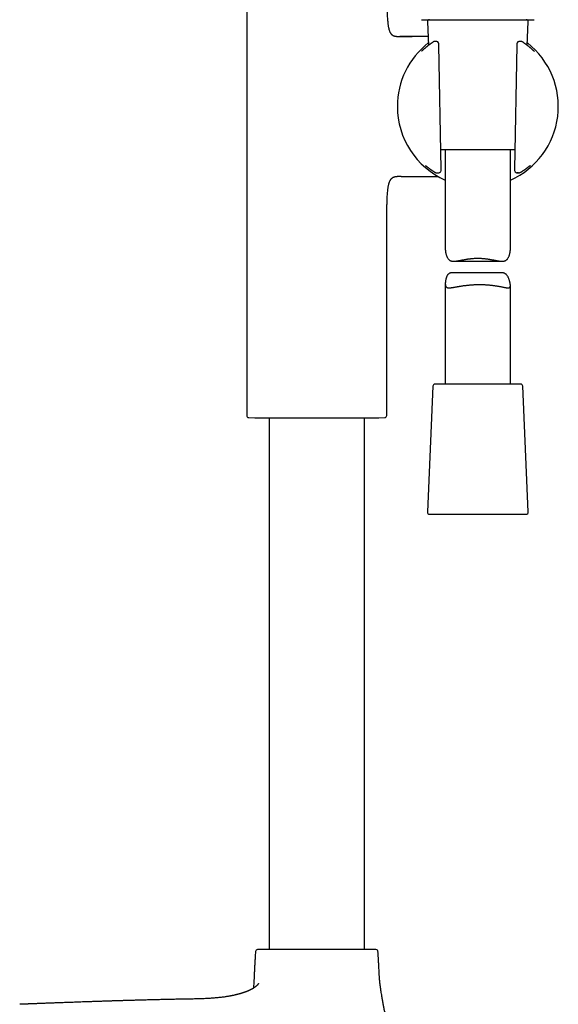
# Model space of a CAD drawing. Header units: millimetres. Extents: x 8 to 839, y 12 to 1644.
# Tile 20 of 21: x 651 to 775, y 1165 to 1392. Entities that reach past the tile are written whole.
import ezdxf

# ---------------------------------------------------------------- set-up
doc = ezdxf.new("R2010")
doc.units = ezdxf.units.MM

msp = doc.modelspace()

# ---------------------------------------------------------------- linework, layer by layer
at = {"color": 7, "linetype": 'Continuous', "lineweight": 30}
for p, q in [((703.37, 1415.37), (703.37, 1300.72)), ((745.03, 1391.42), (745.27, 1386.02)), ((768.05, 1386.02), (768.29, 1391.42)), ((738.09, 1388.1), (738.66, 1388.1)), ((738.67, 1388.1), (738.66, 1388.1)), ((738.66, 1388.1), (741.53, 1388.1)), ((738.66, 1388.1), (738.66, 1388.1)), ((746.41, 1386.85), (746.42, 1386.85)), ((746.75, 1386.94), (746.69, 1386.94)), ((746.69, 1386.94), (746.69, 1386.94)), ((747.44, 1386.81), (747.37, 1386.85)), ((765.98, 1386.87), (765.9, 1386.82)), ((766.91, 1386.85), (766.9, 1386.86)), ((767.08, 1386.73), (767.08, 1386.74)), ((748.18, 1357.48), (747.68, 1386.11)), ((765.64, 1386.11), (765.14, 1357.48)), ((765.22, 1361.95), (748.1, 1361.95)), ((749.16, 1361.95), (749.16, 1338.99)), ((764.16, 1338.99), (764.16, 1361.95)), ((744.68, 1358.25), (744.68, 1358.25)), ((738.66, 1355.8), (738.09, 1355.8)), ((738.66, 1355.8), (738.67, 1355.8)), ((738.98, 1355.8), (738.66, 1355.8)), ((738.66, 1355.8), (738.67, 1355.8)), ((738.66, 1355.8), (738.66, 1355.8)), ((747.08, 1356.65), (747.1, 1356.65)), ((747.77, 1356.68), (747.86, 1356.72)), ((765.48, 1356.71), (765.58, 1356.68)), ((766.19, 1356.65), (766.21, 1356.65)), ((766.29, 1356.65), (766.3, 1356.65)), ((735.67, 1300.72), (735.67, 1345.63)), ((751.07, 1336.26), (762.25, 1336.26)), ((761.98, 1333.63), (750.82, 1333.63)), ((749.16, 1331.14), (749.16, 1307.95)), ((764.16, 1307.95), (764.16, 1330.7)), ((746.29, 1307.47), (745.03, 1278.47)), ((757.18, 1307.95), (746.79, 1307.95)), ((766.53, 1307.95), (757.18, 1307.95)), ((768.29, 1278.47), (767.03, 1307.47)), ((703.84, 1300.22), (705.21, 1300.16)), ((705.21, 1300.16), (733.83, 1300.16)), ((708.52, 1300.16), (708.52, 1177.59)), ((730.52, 1177.59), (730.52, 1300.16)), ((733.83, 1300.16), (735.19, 1300.22)), ((745.53, 1277.95), (767.79, 1277.95)), ((733.95, 1171.51), (733.95, 1171.52))]:
    msp.add_line(p, q, dxfattribs=at)
at = {"color": 7, "linetype": 'Continuous', "lineweight": 30, "flags": 128}
msp.add_lwpolyline([(769.7, 1384.65), (769.67, 1384.67), (769.66, 1384.68)], dxfattribs=at)
at = {"color": 7, "linetype": 'Continuous', "lineweight": 30}
for centre, radius, start, end in [((745.53, 1391.45), 0.5, 90, 182.4813), ((767.79, 1391.45), 0.5, 357.5187, 90), ((746.69, 1386.44), 0.5, 90, 123.7556), ((747.1, 1386.43), 0.5, 57.5809, 89.0518), ((747.17, 1386.39), 0.5, 1.6103, 57.5809), ((766.15, 1386.39), 0.5, 119.282, 178.3057), ((766.22, 1386.43), 0.5, 90.9389, 119.282), ((766.63, 1386.44), 0.5, 56.5683, 91.0345), ((766.8, 1386.32), 0.5, 55.6203, 55.9415), ((756.66, 1371.95), 18.56, 127.9696, 180), ((756.66, 1371.95), 18.56, 293.8381, 52.0304), ((756.66, 1371.95), 18.56, 180, 246.1619), ((744.98, 1358.65), 0.5, 232.8367, 235.8542), ((768.26, 1358.6), 0.5, 306.1061, 307.4474), ((747.59, 1357.15), 0.5, 270.5884, 290.4221), ((747.68, 1357.19), 0.5, 290.4221, 0.3961), ((765.64, 1357.19), 0.5, 179.6868, 251.8365), ((765.74, 1357.15), 0.5, 251.8365, 269.4168), ((746.79, 1307.45), 0.5, 90, 177.5187), ((766.53, 1307.45), 0.5, 2.4813, 90), ((703.87, 1300.72), 0.5, 180, 267.337), ((735.17, 1300.72), 0.5, 272.663, 0), ((745.53, 1278.45), 0.5, 177.5187, 270), ((767.79, 1278.45), 0.5, 270, 2.4813), ((705.89, 1177.09), 0.5, 90, 176.5802), ((733.15, 1177.09), 0.5, 3.4198, 90)]:
    msp.add_arc(centre, radius, start, end, dxfattribs=at)
for points, knots in [([(735.67, 1398.27), (735.67, 1397.94), (735.67, 1397.29), (735.68, 1396.32), (735.69, 1395.34), (735.71, 1394.5), (735.74, 1393.78), (735.76, 1393.19), (735.79, 1392.61), (735.83, 1392.04), (735.87, 1391.55), (735.91, 1391.12), (735.96, 1390.76), (736.01, 1390.42), (736.07, 1390.11), (736.13, 1389.84), (736.19, 1389.61), (736.27, 1389.39), (736.35, 1389.18), (736.44, 1389), (736.53, 1388.85), (736.62, 1388.71), (736.73, 1388.59), (736.84, 1388.49), (736.96, 1388.39), (737.09, 1388.31), (737.24, 1388.24), (737.39, 1388.19), (737.55, 1388.15), (737.72, 1388.12), (737.9, 1388.1), (738.02, 1388.1), (738.09, 1388.1)], [0, 0, 0, 0, 0.085597, 0.171827, 0.257979, 0.343347, 0.396284, 0.448459, 0.499684, 0.549666, 0.59802, 0.631152, 0.663129, 0.693831, 0.723157, 0.74557, 0.767016, 0.787483, 0.806987, 0.825573, 0.84042, 0.854755, 0.86868, 0.882325, 0.895848, 0.909416, 0.923191, 0.937325, 0.951957, 0.967211, 0.983194, 1, 1, 1, 1]), ([(743.65, 1391.95), (743.66, 1391.95), (743.66, 1391.95), (743.7, 1391.95), (743.76, 1391.95), (743.85, 1391.95), (743.96, 1391.95), (744.1, 1391.95), (744.26, 1391.95), (744.44, 1391.95), (744.64, 1391.95), (744.87, 1391.95), (745.12, 1391.95), (745.4, 1391.95), (745.7, 1391.95), (746.01, 1391.95), (746.35, 1391.95), (746.7, 1391.95), (747.07, 1391.95), (747.46, 1391.95), (747.87, 1391.95), (748.3, 1391.95), (748.75, 1391.95), (749.21, 1391.95), (749.69, 1391.95), (750.17, 1391.95), (750.66, 1391.95), (751.17, 1391.95), (751.68, 1391.95), (752.21, 1391.95), (752.76, 1391.95), (753.31, 1391.95), (753.86, 1391.95), (754.42, 1391.95), (754.98, 1391.95), (755.54, 1391.95), (756.1, 1391.95), (756.66, 1391.95), (757.23, 1391.95), (757.8, 1391.95), (758.37, 1391.95), (758.94, 1391.95), (759.49, 1391.95), (760.04, 1391.95), (760.58, 1391.95), (761.11, 1391.95), (761.64, 1391.95), (762.16, 1391.95), (762.67, 1391.95), (763.18, 1391.95), (763.66, 1391.95), (764.14, 1391.95), (764.59, 1391.95), (765.03, 1391.95), (765.45, 1391.95), (765.86, 1391.95), (766.25, 1391.95), (766.63, 1391.95), (766.99, 1391.95), (767.33, 1391.95), (767.64, 1391.95), (767.93, 1391.95), (768.2, 1391.95), (768.45, 1391.95), (768.68, 1391.95), (768.89, 1391.95), (769.07, 1391.95), (769.23, 1391.95), (769.37, 1391.95), (769.48, 1391.95), (769.56, 1391.95), (769.62, 1391.95), (769.66, 1391.95), (769.66, 1391.95), (769.67, 1391.95)], [0, 0, 0, 0, 0.014021, 0.028007, 0.041985, 0.055982, 0.070014, 0.083766, 0.097497, 0.111233, 0.125, 0.139027, 0.153017, 0.166999, 0.180998, 0.195031, 0.208781, 0.22251, 0.236243, 0.250005, 0.264026, 0.278011, 0.291987, 0.305981, 0.320011, 0.333762, 0.347491, 0.361225, 0.37499, 0.389014, 0.403002, 0.416981, 0.430978, 0.445009, 0.45876, 0.472489, 0.486223, 0.499986, 0.514009, 0.527997, 0.541975, 0.555971, 0.570003, 0.583754, 0.597485, 0.611219, 0.624984, 0.639007, 0.652994, 0.666972, 0.680968, 0.694997, 0.708746, 0.722473, 0.736205, 0.749966, 0.763988, 0.777975, 0.791954, 0.805951, 0.819984, 0.833738, 0.847471, 0.861209, 0.874977, 0.889002, 0.90299, 0.916969, 0.930965, 0.944997, 0.958752, 0.972487, 0.986228, 1, 1, 1, 1]), ([(745.18, 1388.1), (745.05, 1388.1), (744.71, 1388.1), (744.17, 1388.1), (743.55, 1388.1), (742.96, 1388.1), (742.4, 1388.1), (741.86, 1388.1), (741.34, 1388.1), (740.84, 1388.1), (740.34, 1388.1), (739.98, 1388.1), (739.75, 1388.1), (739.63, 1388.1), (739.51, 1388.1), (739.35, 1388.1), (739.16, 1388.1), (738.94, 1388.1), (738.79, 1388.1), (738.7, 1388.1)], [0, 0, 0, 0, 0.058981, 0.157656, 0.252013, 0.343621, 0.430789, 0.514098, 0.593653, 0.669452, 0.748514, 0.823203, 0.83905, 0.855082, 0.874575, 0.898261, 0.927572, 0.961485, 1, 1, 1, 1]), ([(746.4, 1386.84), (746.36, 1386.82), (746.26, 1386.75), (746.12, 1386.65), (745.96, 1386.54), (745.8, 1386.43), (745.7, 1386.35), (745.65, 1386.32), (745.65, 1386.32)], [0, 0, 0, 0, 0.147058, 0.361918, 0.575627, 0.78787, 0.998355, 1, 1, 1, 1]), ([(747.11, 1386.93), (747.11, 1386.93), (747.04, 1386.93), (746.92, 1386.94), (746.8, 1386.94), (746.75, 1386.94)], [0, 0, 0, 0, 0.016485, 0.565416, 1, 1, 1, 1]), ([(746.75, 1386.94), (746.75, 1386.94), (746.75, 1386.94), (746.75, 1386.94), (746.75, 1386.94)], [0, 0, 0, 0, 0.617729, 1, 1, 1, 1]), ([(766.45, 1386.93), (766.39, 1386.93), (766.31, 1386.93), (766.23, 1386.93), (766.22, 1386.93)], [0, 0, 0, 0, 0.812257, 1, 1, 1, 1]), ([(766.62, 1386.94), (766.56, 1386.94), (766.51, 1386.94), (766.45, 1386.93), (766.45, 1386.93)], [0, 0, 0, 0, 0.954315, 1, 1, 1, 1]), ([(767.08, 1386.74), (767.05, 1386.76), (766.99, 1386.79), (766.94, 1386.83), (766.91, 1386.85)], [0, 0, 0, 0, 0.483886, 1, 1, 1, 1]), ([(745.65, 1386.32), (745.61, 1386.28), (745.51, 1386.21), (745.38, 1386.11), (745.25, 1386.01), (745.12, 1385.91), (745, 1385.81), (744.88, 1385.72), (744.77, 1385.63), (744.67, 1385.54), (744.57, 1385.46), (744.48, 1385.38), (744.39, 1385.3), (744.3, 1385.23), (744.22, 1385.16), (744.15, 1385.1), (744.08, 1385.04), (744.02, 1384.98), (743.96, 1384.93), (743.9, 1384.88), (743.85, 1384.83), (743.81, 1384.79), (743.77, 1384.76), (743.73, 1384.73), (743.71, 1384.71), (743.69, 1384.69), (743.67, 1384.68), (743.67, 1384.68), (743.67, 1384.68), (743.67, 1384.68)], [0, 0, 0, 0, 0.039157, 0.078156, 0.117312, 0.156431, 0.195485, 0.234446, 0.273285, 0.311977, 0.350398, 0.388493, 0.427152, 0.465758, 0.504331, 0.542878, 0.581398, 0.619883, 0.658433, 0.697355, 0.736368, 0.775193, 0.813546, 0.851057, 0.887242, 0.921525, 0.951202, 0.977968, 1, 1, 1, 1]), ([(747.68, 1386.11), (747.68, 1386.13), (747.68, 1386.18), (747.68, 1386.25), (747.68, 1386.31), (747.67, 1386.37), (747.67, 1386.39), (747.67, 1386.4)], [0, 0, 0, 0, 0.228428, 0.461938, 0.692688, 0.920483, 1, 1, 1, 1]), ([(765.65, 1386.4), (765.65, 1386.39), (765.65, 1386.35), (765.64, 1386.29), (765.64, 1386.22), (765.64, 1386.16), (765.64, 1386.12), (765.64, 1386.11)], [0, 0, 0, 0, 0.173189, 0.39477, 0.619797, 0.848532, 1, 1, 1, 1]), ([(769.65, 1384.68), (769.65, 1384.68), (769.65, 1384.68), (769.65, 1384.68), (769.64, 1384.69), (769.63, 1384.7), (769.61, 1384.72), (769.58, 1384.74), (769.55, 1384.77), (769.51, 1384.8), (769.46, 1384.84), (769.42, 1384.88), (769.36, 1384.93), (769.3, 1384.98), (769.24, 1385.04), (769.17, 1385.1), (769.09, 1385.17), (769.01, 1385.24), (768.93, 1385.31), (768.84, 1385.39), (768.74, 1385.47), (768.64, 1385.55), (768.54, 1385.64), (768.43, 1385.73), (768.31, 1385.82), (768.19, 1385.92), (768.07, 1386.01), (767.94, 1386.11), (767.8, 1386.22), (767.66, 1386.32), (767.51, 1386.43), (767.36, 1386.54), (767.23, 1386.64), (767.14, 1386.7), (767.1, 1386.72)], [0, 0, 0, 0, 0.0080882, 0.0287769, 0.0522372, 0.0783597, 0.1068466, 0.137284, 0.1692185, 0.2015059, 0.2336389, 0.2664528, 0.2997238, 0.3333009, 0.3670766, 0.4009763, 0.4349503, 0.4689669, 0.503008, 0.5370664, 0.5698642, 0.603452, 0.637241, 0.6711178, 0.7049461, 0.7385988, 0.7722626, 0.8062215, 0.8403236, 0.8745973, 0.9090713, 0.9437685, 0.9781123, 1, 1, 1, 1]), ([(744.58, 1358.33), (744.58, 1358.33), (744.58, 1358.33), (744.58, 1358.32), (744.59, 1358.32), (744.6, 1358.31), (744.62, 1358.29), (744.65, 1358.27), (744.67, 1358.26), (744.68, 1358.25), (744.68, 1358.25)], [0, 0, 0, 0, 0.019983, 0.146529, 0.288241, 0.429332, 0.594666, 0.782696, 0.995545, 1, 1, 1, 1]), ([(744.7, 1358.24), (744.71, 1358.23), (744.71, 1358.23), (744.73, 1358.22), (744.76, 1358.2), (744.79, 1358.17), (744.83, 1358.14), (744.87, 1358.11), (744.92, 1358.07), (744.98, 1358.03), (745.04, 1357.98), (745.11, 1357.93), (745.18, 1357.88), (745.26, 1357.82), (745.34, 1357.76), (745.43, 1357.69), (745.52, 1357.62), (745.62, 1357.55), (745.73, 1357.47), (745.84, 1357.4), (745.95, 1357.31), (746.07, 1357.23), (746.2, 1357.14), (746.33, 1357.06), (746.47, 1356.96), (746.62, 1356.87), (746.74, 1356.79), (746.83, 1356.74), (746.86, 1356.72)], [0, 0, 0, 0, 0.020513, 0.053278, 0.08846, 0.125455, 0.163765, 0.201974, 0.240821, 0.280463, 0.320601, 0.361, 0.40147, 0.441812, 0.481709, 0.521832, 0.562093, 0.602509, 0.643103, 0.683905, 0.724947, 0.766281, 0.806878, 0.848458, 0.890452, 0.932769, 0.975307, 1, 1, 1, 1]), ([(748.18, 1357.19), (748.18, 1357.2), (748.18, 1357.23), (748.18, 1357.29), (748.18, 1357.36), (748.18, 1357.42), (748.18, 1357.46), (748.18, 1357.48)], [0, 0, 0, 0, 0.132519, 0.354864, 0.581365, 0.81207, 1, 1, 1, 1]), ([(765.14, 1357.48), (765.14, 1357.46), (765.14, 1357.42), (765.14, 1357.35), (765.14, 1357.28), (765.14, 1357.23), (765.14, 1357.2), (765.14, 1357.19)], [0, 0, 0, 0, 0.211333, 0.446546, 0.67882, 0.907628, 1, 1, 1, 1]), ([(766.46, 1356.72), (766.5, 1356.74), (766.59, 1356.79), (766.72, 1356.88), (766.87, 1356.98), (767, 1357.07), (767.14, 1357.16), (767.27, 1357.24), (767.39, 1357.33), (767.5, 1357.41), (767.61, 1357.49), (767.71, 1357.56), (767.81, 1357.64), (767.91, 1357.7), (767.99, 1357.77), (768.08, 1357.83), (768.15, 1357.89), (768.22, 1357.94), (768.29, 1357.99), (768.35, 1358.04), (768.41, 1358.08), (768.46, 1358.12), (768.5, 1358.15), (768.54, 1358.18), (768.55, 1358.19), (768.56, 1358.19)], [0, 0, 0, 0, 0.032171, 0.079278, 0.12629, 0.173071, 0.219503, 0.265476, 0.310884, 0.355493, 0.400658, 0.445602, 0.490364, 0.53498, 0.579481, 0.623889, 0.668177, 0.712183, 0.75666, 0.801173, 0.845498, 0.889409, 0.932619, 0.974786, 1, 1, 1, 1]), ([(768.57, 1358.2), (768.57, 1358.2), (768.59, 1358.22), (768.62, 1358.24), (768.64, 1358.26), (768.64, 1358.26)], [0, 0, 0, 0, 0.061436, 0.806521, 1, 1, 1, 1]), ([(768.64, 1358.26), (768.65, 1358.26), (768.66, 1358.27), (768.69, 1358.29), (768.71, 1358.31), (768.74, 1358.33), (768.76, 1358.35), (768.77, 1358.36), (768.78, 1358.36), (768.78, 1358.36), (768.78, 1358.36), (768.78, 1358.36)], [0, 0, 0, 0, 0.021688, 0.183847, 0.333473, 0.482762, 0.632777, 0.770565, 0.893555, 0.995142, 1, 1, 1, 1]), ([(768.67, 1358.28), (768.66, 1358.28), (768.66, 1358.27), (768.65, 1358.26), (768.64, 1358.26)], [0, 0, 0, 0, 0.7660381, 1, 1, 1, 1]), ([(735.67, 1345.63), (735.67, 1345.95), (735.67, 1346.6), (735.68, 1347.57), (735.69, 1348.55), (735.71, 1349.4), (735.74, 1350.12), (735.76, 1350.71), (735.79, 1351.29), (735.83, 1351.85), (735.87, 1352.34), (735.91, 1352.77), (735.96, 1353.13), (736.01, 1353.47), (736.07, 1353.78), (736.13, 1354.05), (736.19, 1354.28), (736.27, 1354.5), (736.35, 1354.71), (736.44, 1354.89), (736.53, 1355.05), (736.62, 1355.18), (736.73, 1355.3), (736.84, 1355.41), (736.96, 1355.5), (737.09, 1355.58), (737.24, 1355.65), (737.39, 1355.7), (737.55, 1355.75), (737.72, 1355.78), (737.9, 1355.79), (738.02, 1355.8), (738.09, 1355.8)], [0, 0, 0, 0, 0.085599, 0.17183, 0.257983, 0.343352, 0.396289, 0.448463, 0.499688, 0.54967, 0.598023, 0.631155, 0.66313, 0.693832, 0.723158, 0.74557, 0.767015, 0.787482, 0.806985, 0.825571, 0.840418, 0.854753, 0.868677, 0.882323, 0.895846, 0.909414, 0.923189, 0.937324, 0.951956, 0.96721, 0.983194, 1, 1, 1, 1]), ([(738.98, 1355.8), (739.04, 1355.8), (739.15, 1355.8), (739.31, 1355.8), (739.46, 1355.8), (739.59, 1355.8), (739.71, 1355.8), (739.97, 1355.8), (740.3, 1355.8), (740.72, 1355.8), (741.07, 1355.8), (741.47, 1355.8), (741.94, 1355.8), (742.47, 1355.8), (743.02, 1355.8), (743.55, 1355.8), (744.05, 1355.8), (744.53, 1355.8), (745.02, 1355.8), (745.52, 1355.8), (746.04, 1355.8), (746.48, 1355.8), (746.82, 1355.8), (747.05, 1355.8), (747.25, 1355.8), (747.41, 1355.8), (747.5, 1355.8), (747.52, 1355.8)], [0, 0, 0, 0, 0.021229, 0.040445, 0.057687, 0.073007, 0.086605, 0.099933, 0.164225, 0.203686, 0.24453, 0.286878, 0.345947, 0.407709, 0.47228, 0.540062, 0.593565, 0.648913, 0.706098, 0.765109, 0.825936, 0.888504, 0.918189, 0.94503, 0.969037, 0.990219, 1, 1, 1, 1]), ([(746.85, 1356.72), (746.85, 1356.72), (746.88, 1356.7), (746.94, 1356.67), (747, 1356.66), (747.03, 1356.65)], [0, 0, 0, 0, 0.024442, 0.545921, 1, 1, 1, 1]), ([(747.03, 1356.65), (747.04, 1356.65), (747.06, 1356.65), (747.08, 1356.65), (747.08, 1356.65), (747.08, 1356.65)], [0, 0, 0, 0, 0.457884, 0.839791, 1, 1, 1, 1]), ([(747.11, 1356.65), (747.11, 1356.65), (747.12, 1356.65), (747.12, 1356.65), (747.12, 1356.65)], [0, 0, 0, 0, 0.403379, 1, 1, 1, 1]), ([(747.11, 1356.65), (747.11, 1356.65), (747.12, 1356.65), (747.12, 1356.65), (747.12, 1356.65)], [0, 0, 0, 0, 0.757979, 1, 1, 1, 1]), ([(747.12, 1356.65), (747.19, 1356.65), (747.35, 1356.65), (747.51, 1356.65), (747.59, 1356.65)], [0, 0, 0, 0, 0.49975, 1, 1, 1, 1]), ([(766.07, 1356.68), (766.06, 1356.68), (766.03, 1356.68), (765.98, 1356.68), (765.89, 1356.68), (765.78, 1356.68), (765.68, 1356.68), (765.64, 1356.69)], [0, 0, 0, 0, 0.093958, 0.263555, 0.437685, 0.715694, 1, 1, 1, 1]), ([(765.74, 1356.65), (765.82, 1356.65), (765.97, 1356.65), (766.12, 1356.65), (766.19, 1356.65)], [0, 0, 0, 0, 0.506179, 1, 1, 1, 1]), ([(766.2, 1356.65), (766.2, 1356.65), (766.23, 1356.65), (766.26, 1356.65), (766.29, 1356.65)], [0, 0, 0, 0, 0.020308, 1, 1, 1, 1]), ([(766.47, 1356.72), (766.47, 1356.72), (766.44, 1356.7), (766.39, 1356.68), (766.33, 1356.66), (766.3, 1356.65)], [0, 0, 0, 0, 0.025603, 0.569814, 1, 1, 1, 1]), ([(749.16, 1338.99), (749.16, 1338.98), (749.16, 1338.93), (749.17, 1338.81), (749.18, 1338.63), (749.21, 1338.41), (749.25, 1338.18), (749.31, 1337.95), (749.38, 1337.71), (749.46, 1337.48), (749.55, 1337.25), (749.66, 1337.04), (749.77, 1336.88), (749.86, 1336.76), (749.94, 1336.67), (750.02, 1336.6), (750.11, 1336.52), (750.2, 1336.46), (750.3, 1336.41), (750.4, 1336.37), (750.51, 1336.33), (750.62, 1336.31), (750.73, 1336.29), (750.85, 1336.27), (750.98, 1336.26), (751.11, 1336.26), (751.27, 1336.27), (751.44, 1336.28), (751.63, 1336.3), (751.84, 1336.33), (752.05, 1336.36), (752.27, 1336.4), (752.49, 1336.45), (752.72, 1336.49), (752.96, 1336.54), (753.2, 1336.58), (753.46, 1336.63), (753.71, 1336.68), (753.97, 1336.72), (754.24, 1336.77), (754.52, 1336.81), (754.8, 1336.84), (755.11, 1336.88), (755.47, 1336.91), (755.86, 1336.94), (756.26, 1336.96), (756.53, 1336.96), (756.66, 1336.96)], [0, 0, 0, 0, 0.006602, 0.024437, 0.054667, 0.084903, 0.115371, 0.145841, 0.176692, 0.207541, 0.23859, 0.269633, 0.299912, 0.315135, 0.330357, 0.345916, 0.361473, 0.377193, 0.392914, 0.408068, 0.423223, 0.438517, 0.453812, 0.469485, 0.485158, 0.500935, 0.516713, 0.538075, 0.559438, 0.580966, 0.602494, 0.624449, 0.646405, 0.668483, 0.690562, 0.713093, 0.735624, 0.75828, 0.780935, 0.803989, 0.827042, 0.850245, 0.873447, 0.904814, 0.936284, 0.968084, 1, 1, 1, 1]), ([(756.66, 1336.96), (756.76, 1336.96), (756.96, 1336.96), (757.26, 1336.95), (757.55, 1336.93), (757.85, 1336.91), (758.15, 1336.89), (758.45, 1336.85), (758.75, 1336.81), (759.03, 1336.77), (759.32, 1336.73), (759.59, 1336.68), (759.86, 1336.63), (760.12, 1336.58), (760.39, 1336.53), (760.65, 1336.48), (760.9, 1336.43), (761.18, 1336.38), (761.43, 1336.34), (761.66, 1336.31), (761.82, 1336.29), (761.98, 1336.27), (762.14, 1336.26), (762.29, 1336.26), (762.46, 1336.27), (762.65, 1336.29), (762.81, 1336.33), (762.93, 1336.37), (763.03, 1336.41), (763.11, 1336.46), (763.22, 1336.53), (763.34, 1336.63), (763.48, 1336.78), (763.6, 1336.94), (763.71, 1337.13), (763.81, 1337.35), (763.9, 1337.58), (763.98, 1337.82), (764.04, 1338.07), (764.09, 1338.31), (764.13, 1338.53), (764.15, 1338.71), (764.16, 1338.85), (764.16, 1338.95), (764.16, 1338.99), (764.16, 1338.99)], [0, 0, 0, 0, 0.023623, 0.047246, 0.071059, 0.094872, 0.119263, 0.143653, 0.168232, 0.192811, 0.216428, 0.240045, 0.26381, 0.287575, 0.311785, 0.335995, 0.360362, 0.384729, 0.41991, 0.437581, 0.455251, 0.473204, 0.491157, 0.509236, 0.527315, 0.553863, 0.580566, 0.594199, 0.607832, 0.621578, 0.635324, 0.661879, 0.688614, 0.715789, 0.743071, 0.774647, 0.806228, 0.838024, 0.869821, 0.902025, 0.934225, 0.955895, 0.977571, 0.999233, 1, 1, 1, 1]), ([(750.82, 1333.63), (750.81, 1333.63), (750.74, 1333.63), (750.62, 1333.62), (750.44, 1333.6), (750.29, 1333.56), (750.18, 1333.52), (750.1, 1333.48), (750.02, 1333.43), (749.92, 1333.36), (749.81, 1333.26), (749.69, 1333.12), (749.58, 1332.95), (749.49, 1332.76), (749.4, 1332.54), (749.33, 1332.31), (749.27, 1332.07), (749.22, 1331.82), (749.18, 1331.58), (749.17, 1331.37), (749.16, 1331.19), (749.16, 1331.04), (749.17, 1330.91), (749.18, 1330.8), (749.2, 1330.71), (749.22, 1330.62), (749.25, 1330.54), (749.28, 1330.47), (749.32, 1330.4), (749.37, 1330.35), (749.43, 1330.3), (749.49, 1330.25), (749.55, 1330.22), (749.62, 1330.19), (749.7, 1330.17), (749.78, 1330.15), (749.87, 1330.14), (749.97, 1330.14), (750.08, 1330.14), (750.21, 1330.14), (750.36, 1330.15), (750.52, 1330.17), (750.69, 1330.19), (750.87, 1330.22), (751.06, 1330.25), (751.26, 1330.29), (751.46, 1330.32), (751.67, 1330.36), (751.89, 1330.4), (752.12, 1330.44), (752.35, 1330.48), (752.59, 1330.52), (752.85, 1330.56), (753.1, 1330.6), (753.37, 1330.64), (753.65, 1330.67), (753.94, 1330.71), (754.24, 1330.74), (754.54, 1330.77), (754.85, 1330.8), (755.17, 1330.83), (755.49, 1330.85), (755.81, 1330.87), (756.12, 1330.88), (756.42, 1330.89), (756.73, 1330.89), (757.04, 1330.9), (757.35, 1330.89), (757.67, 1330.89), (757.98, 1330.88), (758.29, 1330.87), (758.58, 1330.85), (758.87, 1330.83), (759.15, 1330.81), (759.44, 1330.78), (759.72, 1330.75), (759.99, 1330.72), (760.26, 1330.69), (760.53, 1330.65), (760.79, 1330.61), (761.04, 1330.57), (761.28, 1330.53), (761.52, 1330.49), (761.75, 1330.45), (761.97, 1330.41), (762.19, 1330.36), (762.39, 1330.32), (762.59, 1330.28), (762.78, 1330.25), (762.96, 1330.21), (763.12, 1330.18), (763.28, 1330.16), (763.43, 1330.14), (763.56, 1330.13), (763.67, 1330.14), (763.76, 1330.14), (763.82, 1330.16), (763.89, 1330.17), (763.94, 1330.2), (763.99, 1330.23), (764.03, 1330.26), (764.07, 1330.31), (764.1, 1330.36), (764.12, 1330.42), (764.14, 1330.48), (764.15, 1330.56), (764.16, 1330.64), (764.16, 1330.73), (764.16, 1330.83), (764.15, 1330.94), (764.13, 1331.08), (764.1, 1331.26), (764.05, 1331.48), (763.99, 1331.71), (763.92, 1331.95), (763.84, 1332.18), (763.74, 1332.41), (763.63, 1332.64), (763.5, 1332.85), (763.38, 1333.02), (763.28, 1333.14), (763.2, 1333.22), (763.11, 1333.3), (763.01, 1333.37), (762.91, 1333.43), (762.8, 1333.48), (762.69, 1333.53), (762.58, 1333.56), (762.46, 1333.59), (762.34, 1333.61), (762.21, 1333.62), (762.09, 1333.63), (762.01, 1333.63), (761.98, 1333.63)], [0, 0, 0, 0, 0.001836, 0.008095, 0.017285, 0.026529, 0.031249, 0.035968, 0.040727, 0.045486, 0.054678, 0.063933, 0.073341, 0.082785, 0.093717, 0.104649, 0.115657, 0.126664, 0.137812, 0.14896, 0.156461, 0.163965, 0.171464, 0.177329, 0.183193, 0.189103, 0.195013, 0.201071, 0.20713, 0.213239, 0.219349, 0.225213, 0.231077, 0.236981, 0.242886, 0.248905, 0.254925, 0.26098, 0.267035, 0.274844, 0.282654, 0.290523, 0.298392, 0.306428, 0.314465, 0.322553, 0.330642, 0.338595, 0.346548, 0.354547, 0.362546, 0.37069, 0.378833, 0.387026, 0.39522, 0.403894, 0.412568, 0.421304, 0.430041, 0.43898, 0.447919, 0.45693, 0.465941, 0.474338, 0.482735, 0.491193, 0.499652, 0.508303, 0.516954, 0.525672, 0.534391, 0.542599, 0.550808, 0.559072, 0.567337, 0.575774, 0.584212, 0.592708, 0.601204, 0.609588, 0.617972, 0.626411, 0.63485, 0.643459, 0.652068, 0.660737, 0.669405, 0.678075, 0.686745, 0.69548, 0.704215, 0.713171, 0.722127, 0.731173, 0.740219, 0.746139, 0.75206, 0.758015, 0.76397, 0.770044, 0.776117, 0.782237, 0.788358, 0.79428, 0.800203, 0.806175, 0.812146, 0.81827, 0.824393, 0.830567, 0.836741, 0.847206, 0.857672, 0.86822, 0.878768, 0.889447, 0.900127, 0.910875, 0.921621, 0.932103, 0.937373, 0.942642, 0.948028, 0.953414, 0.958856, 0.964298, 0.969544, 0.97479, 0.980085, 0.985379, 0.990805, 0.99623, 1, 1, 1, 1]), ([(705.39, 1177.12), (705.37, 1176.9), (705.34, 1176.39), (705.3, 1175.6), (705.25, 1174.73), (705.2, 1173.86), (705.16, 1172.97), (705.09, 1171.66), (705.01, 1170.24), (704.95, 1169.12), (704.93, 1168.71)], [0, 0, 0, 0, 0.079038, 0.180174, 0.283184, 0.387711, 0.493396, 0.599881, 0.852159, 1, 1, 1, 1]), ([(729.15, 1177.59), (729.04, 1177.59), (728.82, 1177.59), (728.47, 1177.59), (728.12, 1177.59), (727.75, 1177.59), (727.37, 1177.59), (727, 1177.59), (726.65, 1177.59), (726.32, 1177.59), (725.98, 1177.59), (725.63, 1177.59), (725.28, 1177.59), (724.91, 1177.59), (724.51, 1177.59), (724.08, 1177.59), (723.64, 1177.59), (723.2, 1177.59), (722.76, 1177.59), (722.28, 1177.59), (721.76, 1177.59), (721.2, 1177.59), (720.64, 1177.59), (720.08, 1177.59), (719.52, 1177.59), (718.95, 1177.59), (718.39, 1177.59), (717.83, 1177.59), (717.28, 1177.59), (716.76, 1177.59), (716.27, 1177.59), (715.83, 1177.59), (715.39, 1177.59), (714.96, 1177.59), (714.53, 1177.59), (714.11, 1177.59), (713.72, 1177.59), (713.34, 1177.59), (712.96, 1177.59), (712.59, 1177.59), (712.23, 1177.59), (711.88, 1177.59), (711.51, 1177.59), (711.11, 1177.59), (710.68, 1177.59), (710.27, 1177.59), (709.9, 1177.59), (709.55, 1177.59), (709.24, 1177.59), (708.94, 1177.59), (708.65, 1177.59), (708.38, 1177.59), (708.12, 1177.59), (707.9, 1177.59), (707.7, 1177.59), (707.51, 1177.59), (707.33, 1177.59), (707.17, 1177.59), (707, 1177.59), (706.83, 1177.59), (706.67, 1177.59), (706.52, 1177.59), (706.39, 1177.59), (706.27, 1177.59), (706.17, 1177.59), (706.07, 1177.59), (705.99, 1177.59), (705.93, 1177.59), (705.89, 1177.59), (705.89, 1177.59), (705.89, 1177.59)], [0, 0, 0, 0, 0.014515, 0.029002, 0.043479, 0.057963, 0.07247, 0.087557, 0.099631, 0.111692, 0.123748, 0.135809, 0.147886, 0.159988, 0.174304, 0.188589, 0.20286, 0.217133, 0.231424, 0.245749, 0.26329, 0.28079, 0.298277, 0.315781, 0.333334, 0.350875, 0.368375, 0.385862, 0.403367, 0.420919, 0.435235, 0.44952, 0.463791, 0.478064, 0.492355, 0.50668, 0.519871, 0.533038, 0.546191, 0.559345, 0.572511, 0.585703, 0.59834, 0.615419, 0.632482, 0.649555, 0.666666, 0.681178, 0.695665, 0.710141, 0.724626, 0.739135, 0.754223, 0.766298, 0.778358, 0.790414, 0.802476, 0.814552, 0.826654, 0.84097, 0.855255, 0.869526, 0.883799, 0.89809, 0.912415, 0.929956, 0.947456, 0.964943, 0.982448, 1, 1, 1, 1]), ([(733.15, 1177.59), (733.14, 1177.59), (733.14, 1177.59), (733.1, 1177.59), (733.04, 1177.59), (732.96, 1177.59), (732.87, 1177.59), (732.76, 1177.59), (732.64, 1177.59), (732.51, 1177.59), (732.36, 1177.59), (732.2, 1177.59), (732.03, 1177.59), (731.85, 1177.59), (731.67, 1177.59), (731.47, 1177.59), (731.26, 1177.59), (731.04, 1177.59), (730.81, 1177.59), (730.55, 1177.59), (730.25, 1177.59), (729.9, 1177.59), (729.54, 1177.59), (729.28, 1177.59), (729.15, 1177.59)], [0, 0, 0, 0, 0.052625, 0.105123, 0.157585, 0.210099, 0.262756, 0.305704, 0.348561, 0.391373, 0.434191, 0.477064, 0.520039, 0.559614, 0.599113, 0.638574, 0.678035, 0.717535, 0.757111, 0.795027, 0.846271, 0.897458, 0.948674, 1, 1, 1, 1]), ([(733.95, 1171.51), (733.95, 1171.61), (733.93, 1172.01), (733.89, 1172.73), (733.84, 1173.67), (733.79, 1174.6), (733.74, 1175.51), (733.69, 1176.35), (733.66, 1176.88), (733.64, 1177.12)], [0, 0, 0, 0, 0.049477, 0.2178857, 0.3851211, 0.5505564, 0.7135648, 0.87352, 1, 1, 1, 1]), ([(735.23, 1163.18), (735.23, 1163.18), (735.23, 1163.18), (735.22, 1163.18), (735.22, 1163.19), (735.22, 1163.2), (735.22, 1163.2), (735.22, 1163.21), (735.22, 1163.21), (735.21, 1163.22), (735.21, 1163.22), (735.21, 1163.22), (735.21, 1163.22), (735.21, 1163.22), (735.21, 1163.22), (735.21, 1163.21), (735.22, 1163.21), (735.22, 1163.21), (735.22, 1163.21), (735.22, 1163.21), (735.21, 1163.21), (735.21, 1163.22), (735.21, 1163.23), (735.21, 1163.25), (735.2, 1163.28), (735.19, 1163.32), (735.18, 1163.37), (735.17, 1163.42), (735.16, 1163.48), (735.15, 1163.54), (735.13, 1163.59), (735.12, 1163.65), (735.11, 1163.69), (735.11, 1163.72), (735.1, 1163.74), (735.1, 1163.76), (735.1, 1163.78), (735.09, 1163.8), (735.09, 1163.82), (735.08, 1163.85), (735.08, 1163.88), (735.07, 1163.92), (735.06, 1163.96), (735.05, 1164), (735.04, 1164.05), (735.03, 1164.09), (735.03, 1164.13), (735.02, 1164.18), (735.01, 1164.21), (735.01, 1164.24), (735, 1164.27), (734.99, 1164.3), (734.99, 1164.33), (734.98, 1164.37), (734.97, 1164.4), (734.97, 1164.44), (734.96, 1164.49), (734.95, 1164.53), (734.94, 1164.58), (734.93, 1164.62), (734.92, 1164.66), (734.92, 1164.7), (734.91, 1164.74), (734.9, 1164.77), (734.89, 1164.81), (734.88, 1164.87), (734.87, 1164.93), (734.86, 1164.99), (734.85, 1165.05), (734.84, 1165.1), (734.83, 1165.15), (734.82, 1165.2), (734.81, 1165.25), (734.8, 1165.31), (734.79, 1165.37), (734.78, 1165.43), (734.77, 1165.5), (734.76, 1165.55), (734.75, 1165.6), (734.74, 1165.66), (734.73, 1165.72), (734.72, 1165.79), (734.7, 1165.87), (734.69, 1165.96), (734.67, 1166.08), (734.64, 1166.2), (734.63, 1166.31), (734.61, 1166.42), (734.59, 1166.52), (734.57, 1166.62), (734.56, 1166.72), (734.54, 1166.79), (734.53, 1166.86), (734.52, 1166.92), (734.51, 1166.98), (734.5, 1167.03), (734.5, 1167.09), (734.47, 1167.22), (734.43, 1167.5), (734.36, 1167.94), (734.3, 1168.32), (734.27, 1168.58), (734.25, 1168.69), (734.23, 1168.82), (734.22, 1168.91), (734.21, 1168.98), (734.2, 1169.02), (734.2, 1169.06), (734.19, 1169.1), (734.19, 1169.14), (734.18, 1169.19), (734.17, 1169.24), (734.17, 1169.28), (734.16, 1169.36), (734.14, 1169.48), (734.12, 1169.64), (734.1, 1169.81), (734.08, 1169.98), (734.06, 1170.17), (734.05, 1170.32), (734.03, 1170.44), (734.03, 1170.52), (734.02, 1170.6), (734.01, 1170.68), (734, 1170.76), (734, 1170.85), (733.99, 1170.93), (733.99, 1170.99), (733.98, 1171.03), (733.98, 1171.07), (733.98, 1171.12), (733.97, 1171.18), (733.97, 1171.23), (733.97, 1171.28), (733.96, 1171.32), (733.96, 1171.35), (733.96, 1171.37), (733.96, 1171.4), (733.96, 1171.44), (733.95, 1171.48), (733.95, 1171.51), (733.95, 1171.52)], [0, 0, 0, 0, 0.027089, 0.040104, 0.053185, 0.066076, 0.078233, 0.089652, 0.100159, 0.10997, 0.119094, 0.127537, 0.139199, 0.150634, 0.162077, 0.173511, 0.184914, 0.196339, 0.205591, 0.215144, 0.225035, 0.235623, 0.247011, 0.259196, 0.277649, 0.295123, 0.311621, 0.327117, 0.341566, 0.354732, 0.366868, 0.377956, 0.387961, 0.391413, 0.394708, 0.397845, 0.400824, 0.403642, 0.406771, 0.410514, 0.415038, 0.420352, 0.426211, 0.432014, 0.437735, 0.443371, 0.448922, 0.453994, 0.458226, 0.461554, 0.464573, 0.468117, 0.472203, 0.475641, 0.479494, 0.483782, 0.488511, 0.493678, 0.498676, 0.503106, 0.507317, 0.511072, 0.514612, 0.517936, 0.521492, 0.526906, 0.533137, 0.539056, 0.54446, 0.549385, 0.55394, 0.558177, 0.562583, 0.567404, 0.572789, 0.578943, 0.584276, 0.58922, 0.593473, 0.597034, 0.60285, 0.608603, 0.614965, 0.622165, 0.632466, 0.642927, 0.651463, 0.659553, 0.668237, 0.677153, 0.68496, 0.689382, 0.694391, 0.699175, 0.703726, 0.708087, 0.712262, 0.716377, 0.738985, 0.776068, 0.813077, 0.821282, 0.829773, 0.837617, 0.846237, 0.849219, 0.852017, 0.854608, 0.856982, 0.859522, 0.86273, 0.866389, 0.869553, 0.872135, 0.88119, 0.892698, 0.902796, 0.913925, 0.925195, 0.936777, 0.94069, 0.945589, 0.950967, 0.955396, 0.959298, 0.964553, 0.969944, 0.972294, 0.974463, 0.976557, 0.979058, 0.982252, 0.98553, 0.988247, 0.989801, 0.991216, 0.992531, 0.993772, 0.99563, 0.998412, 1, 1, 1, 1]), ([(706.12, 1169.81), (706.12, 1169.81), (706.12, 1169.81), (706.12, 1169.81), (706.11, 1169.8), (706.1, 1169.79), (706.1, 1169.77), (706.09, 1169.76), (706.07, 1169.74), (706.06, 1169.72), (706.05, 1169.7), (706.03, 1169.68), (706.01, 1169.65), (705.98, 1169.62), (705.96, 1169.59), (705.95, 1169.57), (705.93, 1169.55), (705.91, 1169.53), (705.89, 1169.51), (705.87, 1169.48), (705.85, 1169.46), (705.83, 1169.44), (705.81, 1169.42), (705.79, 1169.4), (705.77, 1169.37), (705.74, 1169.34), (705.71, 1169.32), (705.68, 1169.28), (705.64, 1169.25), (705.6, 1169.22), (705.57, 1169.18), (705.53, 1169.15), (705.47, 1169.1), (705.39, 1169.03), (705.28, 1168.95), (705.18, 1168.87), (705.07, 1168.8), (704.96, 1168.73), (704.85, 1168.66), (704.74, 1168.59), (704.64, 1168.53), (704.54, 1168.48), (704.44, 1168.42), (704.32, 1168.36), (704.2, 1168.3), (704.07, 1168.24), (703.95, 1168.18), (703.84, 1168.13), (703.73, 1168.08), (703.62, 1168.03), (703.51, 1167.99), (703.41, 1167.95), (703.3, 1167.91), (703.18, 1167.86), (703.04, 1167.81), (702.9, 1167.76), (702.77, 1167.72), (702.66, 1167.68), (702.56, 1167.64), (702.46, 1167.61), (702.35, 1167.57), (702.23, 1167.54), (702.12, 1167.5), (702.01, 1167.47), (701.9, 1167.44), (701.78, 1167.41), (701.68, 1167.38), (701.59, 1167.35), (701.52, 1167.33), (701.46, 1167.32), (701.41, 1167.3), (701.37, 1167.29), (701.32, 1167.28), (701.21, 1167.25), (701.08, 1167.22), (700.92, 1167.18), (700.78, 1167.15), (700.63, 1167.11), (700.45, 1167.07), (700.25, 1167.03), (700.03, 1166.98), (699.78, 1166.93), (699.52, 1166.88), (699.22, 1166.83), (698.9, 1166.78), (698.56, 1166.72), (698.21, 1166.67), (697.86, 1166.62), (697.51, 1166.58), (697.14, 1166.54), (696.74, 1166.5), (696.33, 1166.46), (695.89, 1166.42), (695.43, 1166.38), (694.94, 1166.35), (694.42, 1166.32), (693.86, 1166.29), (693.28, 1166.26), (692.67, 1166.24), (692.08, 1166.23), (691.69, 1166.22), (691.52, 1166.22)], [0, 0, 0, 0, 0.001359, 0.00704, 0.01292, 0.019333, 0.024979, 0.029231, 0.033809, 0.039166, 0.04284, 0.047457, 0.05354, 0.058831, 0.062901, 0.065773, 0.069581, 0.073011, 0.075632, 0.079313, 0.083156, 0.085742, 0.088524, 0.091823, 0.095794, 0.099987, 0.103331, 0.107415, 0.112301, 0.117687, 0.121778, 0.126626, 0.131545, 0.14234, 0.153791, 0.165007, 0.17604, 0.184569, 0.196281, 0.205596, 0.214393, 0.22203, 0.230089, 0.238842, 0.24934, 0.258946, 0.266644, 0.274688, 0.282982, 0.29072, 0.297777, 0.304219, 0.311355, 0.319609, 0.328386, 0.337496, 0.346096, 0.353165, 0.358711, 0.364736, 0.371796, 0.379644, 0.386055, 0.392678, 0.399514, 0.40655, 0.41299, 0.418373, 0.422691, 0.425934, 0.428549, 0.431225, 0.433969, 0.436783, 0.450984, 0.457707, 0.465562, 0.474666, 0.485034, 0.496682, 0.50963, 0.523902, 0.539525, 0.556529, 0.574949, 0.594823, 0.616195, 0.635338, 0.655601, 0.677015, 0.699613, 0.72343, 0.7485, 0.774859, 0.802541, 0.832995, 0.864971, 0.898496, 0.933591, 0.970265, 1, 1, 1, 1]), ([(691.52, 1166.22), (691.46, 1166.22), (691.16, 1166.21), (690.63, 1166.2), (689.92, 1166.19), (689.23, 1166.18), (688.57, 1166.16), (687.92, 1166.15), (687.3, 1166.14), (686.7, 1166.13), (686.08, 1166.11), (685.44, 1166.1), (684.79, 1166.09), (684.15, 1166.07), (683.55, 1166.06), (682.96, 1166.04), (682.35, 1166.03), (681.74, 1166.01), (681.11, 1166), (680.51, 1165.98), (679.93, 1165.97), (679.39, 1165.95), (678.86, 1165.94), (678.37, 1165.93), (677.9, 1165.91), (677.43, 1165.9), (676.98, 1165.89), (676.54, 1165.87), (676.13, 1165.86), (675.73, 1165.85), (675.37, 1165.84), (675.04, 1165.83), (674.76, 1165.82), (674.52, 1165.82), (674.3, 1165.81), (674.09, 1165.8), (673.91, 1165.8), (673.74, 1165.79), (673.59, 1165.79), (673.46, 1165.78), (673.32, 1165.78), (673.18, 1165.77), (673.03, 1165.77), (672.85, 1165.76), (672.63, 1165.76), (672.36, 1165.75), (672.05, 1165.74), (671.68, 1165.73), (671.25, 1165.71), (670.8, 1165.7), (670.33, 1165.68), (669.84, 1165.67), (669.34, 1165.65), (668.82, 1165.63), (668.31, 1165.62), (667.81, 1165.6), (667.31, 1165.58), (666.81, 1165.57), (666.32, 1165.55), (665.75, 1165.53), (665.11, 1165.51), (664.39, 1165.48), (663.69, 1165.45), (663, 1165.43), (662.32, 1165.4), (661.66, 1165.38), (661.01, 1165.36), (660.38, 1165.33), (659.76, 1165.31), (659.16, 1165.29), (658.58, 1165.27), (658.04, 1165.25), (657.51, 1165.23), (657.02, 1165.21), (656.55, 1165.19), (656.1, 1165.17), (655.68, 1165.16), (655.28, 1165.14), (654.9, 1165.13), (654.58, 1165.12), (654.33, 1165.11), (654.13, 1165.1), (653.94, 1165.09), (653.76, 1165.09), (653.59, 1165.08), (653.42, 1165.07), (653.25, 1165.07), (653.1, 1165.06), (652.96, 1165.06), (652.83, 1165.05), (652.71, 1165.05), (652.6, 1165.04), (652.52, 1165.04), (652.44, 1165.04), (652.36, 1165.04), (652.28, 1165.03), (652.19, 1165.03), (652.11, 1165.03), (652.02, 1165.02), (651.94, 1165.02), (651.82, 1165.01), (651.67, 1165.01), (651.54, 1165), (651.46, 1165), (651.41, 1165), (651.36, 1165), (651.31, 1165), (651.27, 1164.99), (651.22, 1164.99), (651.18, 1164.99), (651.14, 1164.99), (651.11, 1164.99), (651.08, 1164.99), (651.05, 1164.99), (651.04, 1164.99), (651.02, 1164.99), (651.02, 1164.99), (651.02, 1164.99)], [0, 0, 0, 0, 0.00255, 0.014124, 0.025373, 0.036303, 0.046926, 0.057067, 0.066927, 0.076514, 0.085837, 0.096599, 0.107009, 0.117077, 0.126816, 0.136236, 0.145347, 0.155888, 0.166019, 0.175755, 0.185111, 0.194098, 0.202576, 0.210714, 0.218518, 0.22599, 0.233693, 0.241019, 0.247973, 0.254558, 0.260778, 0.266636, 0.270986, 0.275115, 0.278949, 0.282455, 0.285634, 0.288488, 0.291018, 0.293285, 0.295615, 0.298055, 0.300603, 0.303261, 0.307657, 0.312299, 0.317176, 0.324334, 0.331943, 0.340001, 0.34851, 0.35747, 0.366882, 0.376748, 0.386194, 0.395866, 0.405551, 0.415248, 0.424963, 0.434699, 0.449646, 0.464659, 0.479751, 0.494933, 0.510216, 0.525613, 0.541136, 0.556762, 0.572533, 0.588322, 0.603968, 0.619465, 0.634528, 0.64942, 0.664128, 0.67864, 0.692948, 0.707043, 0.720917, 0.734565, 0.743006, 0.751205, 0.759133, 0.766789, 0.77417, 0.782364, 0.790184, 0.797627, 0.804691, 0.811494, 0.818202, 0.824814, 0.82894, 0.833405, 0.838225, 0.843403, 0.848938, 0.854712, 0.860603, 0.866528, 0.872488, 0.887811, 0.903361, 0.908307, 0.9135, 0.919017, 0.92486, 0.93103, 0.937529, 0.944359, 0.951523, 0.959022, 0.966859, 0.974888, 0.983248, 0.991943, 1, 1, 1, 1])]:
    msp.add_open_spline(points, degree=3, knots=knots, dxfattribs=at)

doc.saveas('drawing.dxf')
